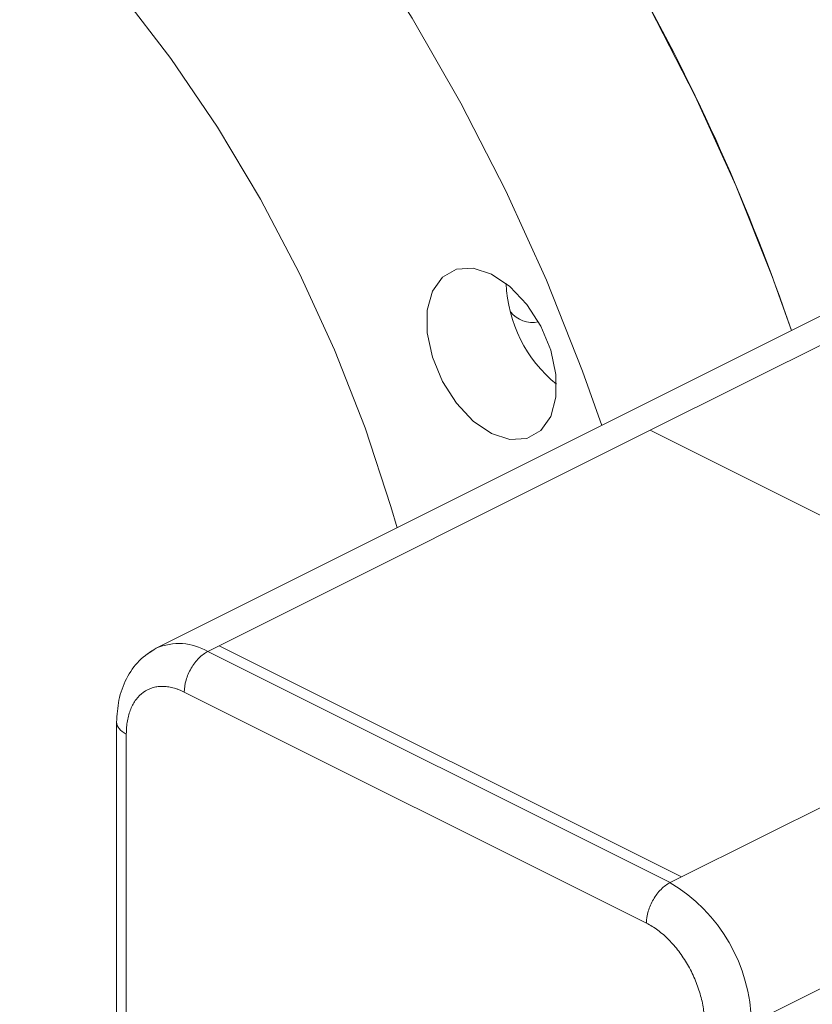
# Paper-space layout 'Sheet3' of a CAD drawing. Header units: inches. Extents: x 0.78 to 10.31, y 0.31 to 7.8.
# Tile 15 of 24: x 3.45 to 4.19, y 2.12 to 3.04. Entities that reach past the tile are written whole.
import ezdxf

# ---------------------------------------------------------------- set-up
doc = ezdxf.new("R2010")
doc.units = ezdxf.units.IN
doc.header["$MEASUREMENT"] = 0
doc.layers.add('SLD-0', color=7, linetype='Continuous')
doc.styles.add('SLDTEXTSTYLE3', font='TXT', dxfattribs={"width": 0.75})
doc.dimstyles.new('SLDDIMSTYLE2', dxfattribs={"dimtxt": 0.125, "dimasz": 0.13, "dimexe": 0, "dimexo": 0.0625, "dimgap": 0.03125, "dimtad": 0, "dimtih": 1, "dimtoh": 1, "dimlfac": 2, "dimrnd": 1e-09, "dimzin": 12, "dimdsep": 46, "dimtxsty": 'SLDTEXTSTYLE3', "dimsah": 1, "dimcen": 0.09, "dimadec": 0, "dimazin": 3, "dimtfac": 1, "dimtofl": 0, "dimtmove": 0, "dimatfit": 3, "dimfxl": 1, "dimfrac": 2, "dimtolj": 1, "dimtzin": 12, "dimarcsym": 0})

# ---------------------------------------------------------------- blocks, each defined once
blk = doc.blocks.new('_D_5')
at = {"layer": 'SLD-0'}
for p, q in [((9.20379, 5.59952), (9.20379, 7.80071)), ((9.20379, 7.69245), (8.74783, 7.46448)), ((8.06267, 7.4448), (8.03728, 7.4448)), ((8.03728, 7.4448), (8.03728, 7.24636)), ((8.63413, 7.4448), (8.65952, 7.4448)), ((8.65952, 7.4448), (8.65952, 7.24636)), ((8.03728, 7.24636), (8.06267, 7.24636)), ((8.65952, 7.24636), (8.63413, 7.24636)), ((2.61008, 4.3956), (7.94897, 7.06504)), ((2.61008, 3.06044), (2.61008, 4.50385))]:
    blk.add_line(p, q, dxfattribs=at)
for points in [[(9.20379, 7.69245), (9.10292, 7.66438), (9.12081, 7.6286)], [(2.61008, 4.3956), (2.71094, 4.42367), (2.69305, 4.45945)]]:
    blk.add_solid(points, dxfattribs=at)
at = {"layer": 'SLD-0', "char_height": 0.125, "attachment_point": 1, "style": 'SLDTEXTSTYLE3'}
for s, insert in [('473.71', (8.09441, 7.40749, -0.83166)), ('18.65', (8.08981, 7.22047, -0.83166))]:
    blk.add_mtext(s, dxfattribs=dict(at, insert=insert))

psp = doc.layouts.new('Sheet3')

# ---------------------------------------------------------------- linework, layer by layer
at = {"color": 7, "linetype": 'Continuous', "lineweight": 15}
for p, q in [((4.29171, 2.80477), (3.58019, 2.44901)), ((4.04122, 2.65243), (3.63887, 2.45126)), ((4.47255, 2.43676), (4.04122, 2.65243)), ((3.63887, 2.45126), (3.62827, 2.44595)), ((3.62827, 2.44595), (4.0596, 2.23029)), ((4.07021, 2.23559), (4.47255, 2.43676)), ((4.03768, 2.19248), (3.60635, 2.40815)), ((3.54317, 2.37992), (3.54317, 1.57448)), ((3.55225, 2.36894), (3.55225, 1.56354)), ((4.54857, 2.30566), (4.14622, 2.10448)), ((4.0596, 2.23029), (4.07021, 2.23559))]:
    psp.add_line(p, q, dxfattribs=at)
at = {"color": 8, "linetype": 'Continuous', "lineweight": 15}
psp.add_line((4.22758, 2.74561), (4.04122, 2.65243), dxfattribs=at)
at = {"color": 144, "linetype": 'Continuous', "lineweight": 0}
psp.add_line((4.07021, 2.23559), (3.63887, 2.45126), dxfattribs=at)
at = {"color": 144, "linetype": 'Continuous', "lineweight": 0, "flags": 128}
for points in [[(4.17288, 2.74535), (4.15481, 2.796), (4.12096, 2.88073), (4.08302, 2.96417), (4.04121, 3.04585), (3.99576, 3.1253), (3.94694, 3.20206), (3.89503, 3.27569), (3.84032, 3.34578), (3.78313, 3.41192), (3.72379, 3.47374), (3.66263, 3.53087), (3.6, 3.58299), (3.53627, 3.6298), (3.4718, 3.67104), (3.40696, 3.70647)], [(3.23019, 3.3258), (3.28565, 3.29502), (3.34066, 3.25838), (3.39479, 3.21619), (3.44759, 3.16878), (3.49864, 3.11653), (3.54753, 3.05987), (3.59386, 2.99924), (3.63726, 2.93515), (3.67739, 2.86809), (3.71392, 2.79862), (3.74655, 2.7273), (3.77503, 2.65469), (3.79911, 2.58139), (3.80489, 2.56136)]]:
    psp.add_lwpolyline(points, dxfattribs=at)
at = {"color": 7, "linetype": 'Continuous', "lineweight": 15, "flags": 128}
for points in [[(3.9961, 2.65696), (3.97804, 2.70762), (3.94418, 2.79234), (3.90624, 2.87578), (3.86443, 2.95746), (3.81898, 3.03691), (3.77016, 3.11367), (3.71825, 3.1873), (3.66354, 3.25739), (3.60635, 3.32353), (3.54701, 3.38535), (3.48585, 3.44248), (3.42323, 3.4946), (3.3595, 3.54142), (3.29503, 3.58266), (3.23019, 3.61808)], [(3.8931, 2.79797), (3.87602, 2.80351), (3.86032, 2.80257), (3.84727, 2.79525), (3.83794, 2.78214), (3.83308, 2.76429), (3.83308, 2.74315), (3.83794, 2.72044), (3.84727, 2.69799), (3.86032, 2.67763), (3.87602, 2.661), (3.8931, 2.64945), (3.91018, 2.64392), (3.92588, 2.64485), (3.93892, 2.65217), (3.94825, 2.66528), (3.95312, 2.68313), (3.95312, 2.70427), (3.94825, 2.72698), (3.93892, 2.74943), (3.92588, 2.76979), (3.91018, 2.78642), (3.8931, 2.79797)]]:
    psp.add_lwpolyline(points, dxfattribs=at)
at = {"color": 144, "linetype": 'Continuous', "lineweight": 0}
for centre, radius, start, end in [((2.34019, 2.12217), 1.93574, 18.7799, 40.13901), ((4.03326, 2.79379), 0.12661, 182.05358, 231.07652), ((3.93126, 2.77943), 0.02644, 218.79725, 281.83578)]:
    psp.add_arc(centre, radius, start, end, dxfattribs=at)
at = {"color": 8, "linetype": 'Continuous', "lineweight": 15}
psp.add_arc((3.60126, 2.40081), 0.0526, 59.11415, 113.61814, dxfattribs=at)
at = {"color": 7, "linetype": 'Continuous', "lineweight": 15}
for centre, radius, start, end in [((3.59851, 2.41243), 0.04091, 116.60677, 129.88869), ((3.98001, 2.09655), 0.15562, 0.96782, 59.24215)]:
    psp.add_arc(centre, radius, start, end, dxfattribs=at)
for points, knots in [([(3.5803, 2.44906), (3.5747, 2.44555), (3.56363, 2.43861), (3.55193, 2.42141), (3.54453, 2.40157), (3.54361, 2.38691), (3.54317, 2.3799)], [0, 0, 0, 0, 0.266304, 0.527161, 0.773936, 1, 1, 1, 1]), ([(3.60635, 2.40815), (3.60635, 2.41166), (3.60692, 2.41546), (3.60911, 2.42305), (3.61074, 2.42684), (3.61479, 2.43384), (3.61723, 2.43705), (3.62253, 2.44239), (3.6254, 2.44452), (3.62827, 2.44595)], [0, 0, 0, 0, 0.25, 0.25, 0.5, 0.5, 0.75, 0.75, 1, 1, 1, 1]), ([(3.60635, 2.40815), (3.60546, 2.40857), (3.60369, 2.40943), (3.60104, 2.41051), (3.59841, 2.41143), (3.59492, 2.41243), (3.59062, 2.41326), (3.58561, 2.41357), (3.5808, 2.41319), (3.57473, 2.41177), (3.56785, 2.40829), (3.5622, 2.40269), (3.55856, 2.39707), (3.55629, 2.39232), (3.55449, 2.38708), (3.55321, 2.38141), (3.5524, 2.37537), (3.5523, 2.37109), (3.55225, 2.36894)], [0, 0, 0, 0, 0.0313055, 0.0625354, 0.0937653, 0.1250708, 0.1875874, 0.250104, 0.3126205, 0.3751371, 0.5000189, 0.6249006, 0.6874172, 0.7499338, 0.8124503, 0.8749669, 0.9374834, 1, 1, 1, 1]), ([(4.0596, 2.23029), (4.05673, 2.22885), (4.05386, 2.22672), (4.04856, 2.22138), (4.04613, 2.21817), (4.04207, 2.21117), (4.04045, 2.20738), (4.03825, 2.19979), (4.03768, 2.19599), (4.03768, 2.19248)], [0, 0, 0, 0, 0.25, 0.25, 0.5, 0.5, 0.75, 0.75, 1, 1, 1, 1]), ([(4.09177, 2.09918), (4.09176, 2.10027), (4.09174, 2.10245), (4.09153, 2.1058), (4.09121, 2.10919), (4.0906, 2.11376), (4.08953, 2.11957), (4.08774, 2.12659), (4.08546, 2.13362), (4.08182, 2.14288), (4.07618, 2.15413), (4.0693, 2.16448), (4.06322, 2.17198), (4.05841, 2.17717), (4.05341, 2.18187), (4.04825, 2.18602), (4.04299, 2.18964), (4.03945, 2.19153), (4.03768, 2.19248)], [0, 0, 0, 0, 0.031306, 0.062535, 0.093765, 0.125071, 0.187587, 0.250104, 0.312621, 0.375137, 0.500019, 0.624901, 0.687417, 0.749934, 0.81245, 0.874967, 0.937483, 1, 1, 1, 1])]:
    psp.add_open_spline(points, degree=3, knots=knots, dxfattribs=at)
at = {"color": 8, "linetype": 'Continuous', "lineweight": 15}
psp.add_open_spline([(3.54317, 2.3799), (3.54317, 2.37787), (3.54398, 2.37585), (3.54708, 2.3721), (3.54938, 2.37038), (3.55225, 2.36894)], degree=3, knots=[0, 0, 0, 0, 0.5, 0.5, 1, 1, 1, 1], dxfattribs=at)

# ---------------------------------------------------------------- dimensions: what is measured, and where the dimension line sits
at = {"layer": 'SLD-0'}
dim = psp.add_linear_dim(base=(2.61008, 4.3956), p1=(9.20379, 5.55622), p2=(2.61008, 3.01714), angle=26.56505, dimstyle='SLDDIMSTYLE2', dxfattribs=at)
dim.commit()
dim.dimension.update_dxf_attribs({"geometry": '_D_5', "text_midpoint": (8.3484, 7.26476), "dimtype": 160})

doc.saveas('drawing.dxf')
